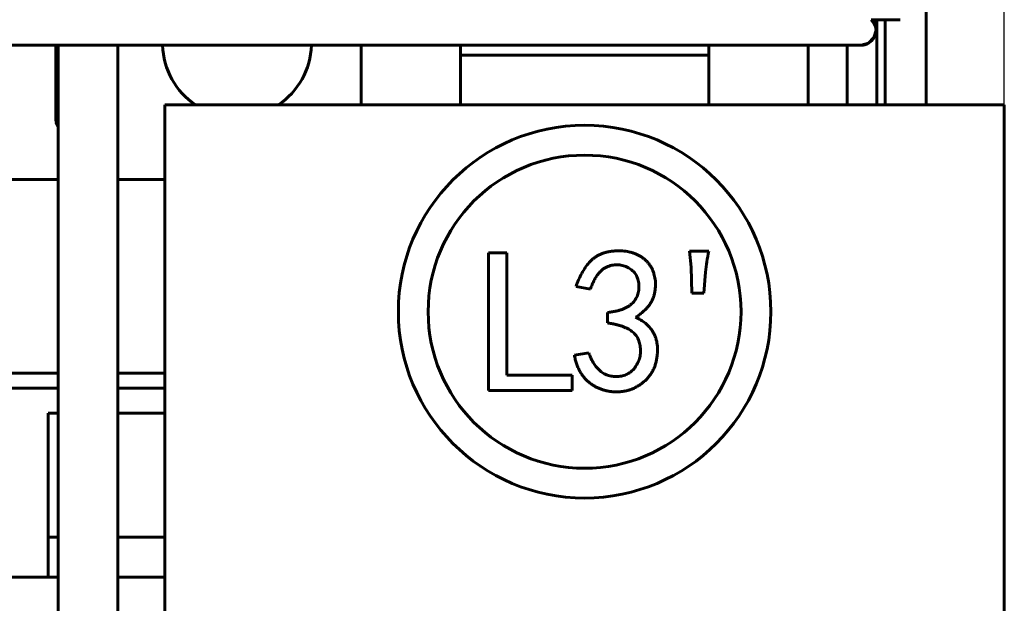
# Model space of a CAD drawing. Header units: millimetres. Extents: x 0 to 420, y 0 to 594.
# Tile 8 of 15: x 266 to 316, y 255 to 284. Entities that reach past the tile are written whole.
import ezdxf

# ---------------------------------------------------------------- set-up
doc = ezdxf.new("R2010")
doc.units = ezdxf.units.MM
doc.linetypes.add('K5LT_BASIC', pattern=[0])
doc.linetypes.add('K5LT_THIN', pattern=[0])
doc.layers.add('Системный слой', color=7, linetype='Continuous')
doc.styles.add('KDIMTEXTSTYLE', font='GOST_AU.SHX', dxfattribs={"width": 0.96, "oblique": 15, "height": 5})
doc.dimstyles.new('KDIMSTYLE (0.25)', dxfattribs={"dimtxt": 5, "dimasz": 1, "dimexe": 2, "dimexo": 0, "dimgap": 1, "dimtad": 1, "dimlfac": 4, "dimtxsty": 'KDIMTEXTSTYLE', "dimsah": 1, "dimcen": 0, "dimdle": 1, "dimadec": 0, "dimazin": 0, "dimtfac": 0.667, "dimtmove": 0, "dimatfit": 3, "dimfxl": 1, "dimtvp": 1, "dimtolj": 1, "dimtzin": 0, "dimarcsym": 0})

# ---------------------------------------------------------------- blocks, each defined once
blk = doc.blocks.new('U21')
at = {"layer": 'Системный слой', "color": 150, "linetype": 'K5LT_BASIC', "lineweight": 60, "true_color": 0x0080ff}
for p, q in [((265.867, 266.649), (268.242, 266.649)), ((271.242, 266.649), (273.617, 266.649))]:
    blk.add_line(p, q, dxfattribs=at)
blk = doc.blocks.new('U22')
at = {"layer": 'Системный слой', "color": 150, "linetype": 'K5LT_BASIC', "lineweight": 60, "true_color": 0x0080ff}
for p, q in [((265.867, 265.899), (268.242, 265.899)), ((271.242, 265.899), (273.617, 265.899))]:
    blk.add_line(p, q, dxfattribs=at)
blk = doc.blocks.new('U29')
at = {"layer": 'Системный слой', "color": 150, "linetype": 'K5LT_BASIC', "lineweight": 60, "true_color": 0x0080ff}
for p, q in [((297.242, 318.524), (288.204, 318.524)), ((304.852, 318.524), (304.742, 318.524)), ((305.106, 318.524), (304.852, 318.524)), ((305.216, 318.524), (305.106, 318.524)), ((305.289, 318.524), (305.216, 318.524)), ((305.326, 318.524), (305.289, 318.524)), ((305.344, 318.524), (305.326, 318.524)), ((305.353, 318.524), (305.344, 318.524)), ((305.358, 318.524), (305.353, 318.524)), ((305.409, 318.524), (305.358, 318.524)), ((305.456, 318.524), (305.409, 318.524)), ((305.48, 318.524), (305.456, 318.524)), ((305.492, 318.524), (305.48, 318.524)), ((305.498, 318.524), (305.492, 318.524)), ((305.501, 318.524), (305.498, 318.524)), ((305.534, 318.524), (305.501, 318.524)), ((305.589, 318.524), (305.534, 318.524)), ((305.617, 318.524), (305.589, 318.524)), ((305.631, 318.524), (305.617, 318.524)), ((305.638, 318.524), (305.631, 318.524)), ((305.642, 318.524), (305.638, 318.524)), ((305.733, 318.523), (305.642, 318.524)), ((305.788, 318.521), (305.733, 318.523)), ((305.815, 318.52), (305.788, 318.521)), ((305.829, 318.519), (305.815, 318.52)), ((305.836, 318.519), (305.829, 318.519)), ((306.035, 318.503), (305.836, 318.519)), ((306.183, 318.484), (306.035, 318.503)), ((306.258, 318.472), (306.183, 318.484)), ((306.295, 318.466), (306.258, 318.472)), ((306.313, 318.463), (306.295, 318.466)), ((306.322, 318.461), (306.313, 318.463)), ((306.469, 318.432), (306.322, 318.461)), ((306.604, 318.4), (306.469, 318.432)), ((306.671, 318.382), (306.604, 318.4)), ((306.703, 318.373), (306.671, 318.382)), ((306.72, 318.369), (306.703, 318.373)), ((306.728, 318.366), (306.72, 318.369)), ((306.845, 318.33), (306.728, 318.366)), ((306.986, 318.281), (306.845, 318.33)), ((307.054, 318.255), (306.986, 318.281)), ((307.088, 318.241), (307.054, 318.255)), ((307.105, 318.234), (307.088, 318.241)), ((307.113, 318.231), (307.105, 318.234)), ((307.277, 318.157), (307.113, 318.231)), ((307.419, 318.086), (307.277, 318.157)), ((307.488, 318.048), (307.419, 318.086)), ((307.523, 318.028), (307.488, 318.048)), ((307.54, 318.018), (307.523, 318.028)), ((307.549, 318.013), (307.54, 318.018)), ((307.703, 317.918), (307.549, 318.013)), ((307.835, 317.829), (307.703, 317.918)), ((307.899, 317.782), (307.835, 317.829)), ((307.931, 317.758), (307.899, 317.782)), ((307.946, 317.746), (307.931, 317.758)), ((307.954, 317.74), (307.946, 317.746)), ((308.091, 317.629), (307.954, 317.74)), ((308.21, 317.523), (308.091, 317.629)), ((308.268, 317.468), (308.21, 317.523)), ((308.296, 317.44), (308.268, 317.468)), ((308.31, 317.426), (308.296, 317.44)), ((308.318, 317.419), (308.31, 317.426)), ((308.441, 317.289), (308.318, 317.419)), ((308.546, 317.167), (308.441, 317.289)), ((308.597, 317.105), (308.546, 317.167)), ((308.622, 317.073), (308.597, 317.105)), ((308.634, 317.058), (308.622, 317.073)), ((308.64, 317.05), (308.634, 317.058)), ((308.761, 316.881), (308.64, 317.05)), ((308.842, 316.758), (308.761, 316.881)), ((308.88, 316.695), (308.842, 316.758)), ((308.899, 316.663), (308.88, 316.695)), ((308.908, 316.647), (308.899, 316.663)), ((308.913, 316.639), (308.908, 316.647)), ((308.982, 316.513), (308.913, 316.639)), ((309.043, 316.392), (308.982, 316.513)), ((309.071, 316.33), (309.043, 316.392)), ((309.085, 316.3), (309.071, 316.33)), ((309.092, 316.284), (309.085, 316.3)), ((309.095, 316.276), (309.092, 316.284)), ((309.147, 316.153), (309.095, 316.276)), ((309.199, 316.011), (309.147, 316.153)), ((309.223, 315.939), (309.199, 316.011)), ((309.234, 315.902), (309.223, 315.939)), ((309.24, 315.884), (309.234, 315.902)), ((309.242, 315.874), (309.24, 315.884)), ((309.304, 315.643), (309.242, 315.874)), ((309.332, 315.512), (309.304, 315.643)), ((309.345, 315.447), (309.332, 315.512)), ((309.351, 315.414), (309.345, 315.447)), ((309.354, 315.398), (309.351, 315.414)), ((309.355, 315.39), (309.354, 315.398)), ((309.375, 315.262), (309.355, 315.39)), ((309.387, 315.165), (309.375, 315.262)), ((309.392, 315.117), (309.387, 315.165)), ((309.394, 315.092), (309.392, 315.117)), ((309.395, 315.08), (309.394, 315.092)), ((309.396, 315.074), (309.395, 315.08)), ((309.398, 315.051), (309.396, 315.074)), ((309.406, 314.92), (309.398, 315.051)), ((309.409, 314.854), (309.406, 314.92)), ((309.409, 314.82), (309.409, 314.854)), ((309.409, 314.804), (309.409, 314.82)), ((309.41, 314.795), (309.409, 314.804)), ((309.41, 314.791), (309.41, 314.795)), ((309.41, 314.776), (309.41, 314.791)), ((309.41, 314.737), (309.41, 314.776)), ((309.41, 314.717), (309.41, 314.737)), ((309.41, 314.695), (309.41, 314.717)), ((309.41, 314.684), (309.41, 314.695)), ((309.41, 314.679), (309.41, 314.684)), ((309.41, 314.677), (309.41, 314.679)), ((309.41, 314.474), (309.41, 314.677)), ((309.41, 314.375), (309.41, 314.474)), ((309.41, 314.326), (309.41, 314.375)), ((309.41, 314.302), (309.41, 314.326)), ((309.41, 314.29), (309.41, 314.302)), ((309.41, 314.284), (309.41, 314.29)), ((309.41, 314.239), (309.41, 314.284)), ((309.41, 314.162), (309.41, 314.239)), ((309.41, 314.124), (309.41, 314.162)), ((309.41, 314.105), (309.41, 314.124)), ((309.41, 314.095), (309.41, 314.105)), ((309.41, 314.043), (309.41, 314.095)), ((309.41, 314.016), (309.41, 314.043)), ((309.41, 314.003), (309.41, 314.016)), ((309.41, 313.996), (309.41, 314.003)), ((309.41, 313.993), (309.41, 313.996)), ((309.41, 313.991), (309.41, 313.993)), ((309.41, 313.98), (309.41, 313.991)), ((309.41, 313.961), (309.41, 313.98)), ((309.41, 313.951), (309.41, 313.961)), ((309.41, 313.946), (309.41, 313.951)), ((309.41, 313.943), (309.41, 313.946)), ((309.41, 313.942), (309.41, 313.943)), ((309.41, 313.931), (309.41, 313.942)), ((309.41, 313.922), (309.41, 313.931)), ((309.41, 313.917), (309.41, 313.922)), ((309.41, 313.915), (309.41, 313.917)), ((309.41, 313.913), (309.41, 313.915)), ((309.41, 313.91), (309.41, 313.913)), ((309.41, 313.903), (309.41, 313.91)), ((309.41, 311.447), (309.41, 313.903)), ((309.41, 306.399), (309.41, 311.447)), ((309.41, 297.042), (309.41, 303.256)), ((309.41, 285.937), (309.41, 286.399)), ((309.41, 283.906), (309.41, 284.437))]:
    blk.add_line(p, q, dxfattribs=at)
blk = doc.blocks.new('U31')
at = {"layer": 'Системный слой', "color": 150, "linetype": 'K5LT_BASIC', "lineweight": 60, "true_color": 0x0080ff}
for p, q in [((309.297, 284.282), (309.17, 284.437)), ((309.38, 284.101), (309.297, 284.282)), ((309.41, 283.904), (309.38, 284.101))]:
    blk.add_line(p, q, dxfattribs=at)
blk = doc.blocks.new('U32')
at = {"layer": 'Системный слой', "color": 150, "linetype": 'K5LT_BASIC', "lineweight": 60, "true_color": 0x0080ff}
for p, q in [((309.296, 284.282), (309.17, 284.437)), ((309.38, 284.101), (309.296, 284.282)), ((309.41, 283.904), (309.38, 284.101))]:
    blk.add_line(p, q, dxfattribs=at)
blk = doc.blocks.new('U34')
at = {"layer": 'Системный слой', "color": 150, "linetype": 'K5LT_BASIC', "lineweight": 60, "true_color": 0x0080ff}
for p, q in [((309.028, 283.261), (309.302, 283.534)), ((309.302, 283.534), (309.41, 283.904)), ((308.658, 283.154), (309.028, 283.261))]:
    blk.add_line(p, q, dxfattribs=at)
blk = doc.blocks.new('U35')
at = {"layer": 'Системный слой', "color": 150, "linetype": 'K5LT_BASIC', "lineweight": 60, "true_color": 0x0080ff}
for p, q in [((244.148, 283.154), (279.246, 283.154)), ((279.246, 283.154), (305.863, 283.154)), ((305.863, 283.154), (305.993, 283.154)), ((305.993, 283.154), (306.065, 283.154)), ((306.065, 283.154), (306.076, 283.154)), ((306.076, 283.154), (306.088, 283.154)), ((306.088, 283.154), (306.104, 283.154)), ((306.104, 283.154), (306.137, 283.154)), ((306.137, 283.154), (306.202, 283.154)), ((306.202, 283.154), (306.331, 283.154)), ((306.331, 283.154), (306.461, 283.154)), ((306.461, 283.154), (306.472, 283.154)), ((306.472, 283.154), (306.49, 283.154)), ((306.49, 283.154), (306.528, 283.154)), ((306.528, 283.154), (306.602, 283.154)), ((306.602, 283.154), (306.748, 283.154)), ((306.748, 283.154), (306.831, 283.154)), ((306.831, 283.154), (306.842, 283.154)), ((306.842, 283.154), (306.859, 283.154)), ((306.859, 283.154), (306.895, 283.154)), ((306.895, 283.154), (306.965, 283.154)), ((306.965, 283.154), (307.102, 283.154)), ((307.102, 283.154), (307.177, 283.154)), ((307.177, 283.154), (307.187, 283.154)), ((307.187, 283.154), (307.203, 283.154)), ((307.203, 283.154), (307.236, 283.154)), ((307.236, 283.154), (307.301, 283.154)), ((307.301, 283.154), (307.428, 283.154)), ((307.428, 283.154), (307.502, 283.154)), ((307.502, 283.154), (307.511, 283.154)), ((307.511, 283.154), (307.526, 283.154)), ((307.526, 283.154), (307.556, 283.154)), ((307.556, 283.154), (307.615, 283.154)), ((307.615, 283.154), (307.73, 283.154)), ((307.73, 283.154), (307.794, 283.154)), ((307.794, 283.154), (307.802, 283.154)), ((307.802, 283.154), (307.815, 283.154)), ((307.815, 283.154), (307.839, 283.154)), ((307.839, 283.154), (307.887, 283.154)), ((307.887, 283.154), (307.943, 283.154)), ((307.943, 283.154), (307.954, 283.154)), ((307.954, 283.154), (307.961, 283.154)), ((307.961, 283.154), (307.971, 283.154)), ((307.971, 283.154), (307.991, 283.154)), ((307.991, 283.154), (308.029, 283.154)), ((308.029, 283.154), (308.049, 283.154)), ((308.049, 283.154), (308.056, 283.154)), ((308.056, 283.154), (308.066, 283.154)), ((308.066, 283.154), (308.086, 283.154)), ((308.086, 283.154), (308.125, 283.154)), ((308.125, 283.154), (308.199, 283.154)), ((308.199, 283.154), (308.265, 283.154)), ((308.265, 283.154), (308.271, 283.154)), ((308.271, 283.154), (308.28, 283.154)), ((308.28, 283.154), (308.299, 283.154)), ((308.299, 283.154), (308.335, 283.154)), ((308.335, 283.154), (308.401, 283.154)), ((308.401, 283.154), (308.437, 283.154)), ((308.437, 283.154), (308.441, 283.154)), ((308.441, 283.154), (308.448, 283.154)), ((308.448, 283.154), (308.462, 283.154)), ((308.462, 283.154), (308.489, 283.154)), ((308.489, 283.154), (308.536, 283.154)), ((308.536, 283.154), (308.56, 283.154)), ((308.56, 283.154), (308.563, 283.154)), ((308.563, 283.154), (308.567, 283.154)), ((308.567, 283.154), (308.577, 283.154)), ((308.577, 283.154), (308.594, 283.154)), ((308.594, 283.154), (308.622, 283.154)), ((308.622, 283.154), (308.635, 283.154)), ((308.635, 283.154), (308.636, 283.154)), ((308.636, 283.154), (308.639, 283.154)), ((308.639, 283.154), (308.643, 283.154)), ((308.643, 283.154), (308.649, 283.154)), ((308.649, 283.154), (308.657, 283.154)), ((308.657, 283.154), (308.657, 283.154)), ((308.657, 283.154), (308.658, 283.154)), ((308.658, 283.154), (308.658, 283.154)), ((308.658, 283.154), (308.658, 283.154)), ((308.658, 283.154), (308.658, 283.154)), ((308.658, 283.154), (308.659, 283.154)), ((308.659, 283.154), (308.659, 283.154)), ((308.659, 283.154), (308.659, 283.154)), ((308.659, 283.154), (308.66, 283.154)), ((308.66, 283.154), (308.66, 283.154)), ((308.66, 283.154), (308.66, 283.154)), ((308.66, 283.154), (308.66, 283.154)), ((308.66, 283.154), (308.66, 283.154)), ((308.66, 283.154), (308.66, 283.154)), ((308.66, 283.154), (308.66, 283.154)), ((308.66, 283.154), (308.66, 283.154))]:
    blk.add_line(p, q, dxfattribs=at)
blk = doc.blocks.new('U38')
at = {"layer": 'Системный слой', "color": 150, "linetype": 'K5LT_BASIC', "lineweight": 60, "true_color": 0x0080ff}
for p, q in [((288.704, 317.024), (297.242, 317.024)), ((304.742, 317.024), (305.53, 317.024)), ((307.953, 283.154), (307.953, 280.149))]:
    blk.add_line(p, q, dxfattribs=at)
blk = doc.blocks.new('U39')
at = {"layer": 'Системный слой', "color": 150, "linetype": 'K5LT_BASIC', "lineweight": 60, "true_color": 0x0080ff}
for p, q in [((305.503, 318.524), (305.683, 318.524)), ((305.683, 318.524), (305.716, 318.524)), ((305.716, 318.524), (305.732, 318.524)), ((305.732, 318.524), (305.763, 318.523)), ((305.763, 318.523), (305.827, 318.521)), ((305.827, 318.521), (305.958, 318.514)), ((305.958, 318.514), (306.228, 318.484)), ((306.228, 318.484), (306.643, 318.401)), ((306.643, 318.401), (307.033, 318.28)), ((307.033, 318.28), (307.152, 318.233)), ((307.152, 318.233), (307.179, 318.221)), ((307.179, 318.221), (307.233, 318.197)), ((307.233, 318.197), (307.341, 318.147)), ((307.341, 318.147), (307.551, 318.037)), ((307.551, 318.037), (307.947, 317.778)), ((307.947, 317.778), (308.365, 317.415)), ((308.365, 317.415), (308.386, 317.394)), ((308.386, 317.394), (308.427, 317.351)), ((308.427, 317.351), (308.507, 317.264)), ((308.507, 317.264), (308.659, 317.082)), ((308.659, 317.082), (308.926, 316.69)), ((308.926, 316.69), (309.173, 316.195)), ((309.173, 316.195), (309.184, 316.168)), ((309.184, 316.168), (309.206, 316.112)), ((309.206, 316.112), (309.246, 315.998)), ((309.246, 315.998), (309.317, 315.765)), ((309.317, 315.765), (309.403, 315.359)), ((309.403, 315.359), (309.447, 314.963)), ((309.447, 314.963), (309.453, 314.766)), ((309.453, 314.766), (309.453, 314.745)), ((309.453, 314.745), (309.453, 314.704)), ((309.453, 314.704), (309.453, 314.624)), ((309.453, 314.624), (309.453, 314.473)), ((309.453, 314.473), (309.453, 314.384)), ((309.453, 314.384), (309.453, 314.34)), ((309.453, 314.34), (309.453, 314.318)), ((309.453, 314.318), (309.453, 314.307)), ((309.453, 314.307), (309.453, 314.298)), ((309.453, 314.298), (309.453, 314.286)), ((309.453, 314.286), (309.453, 314.268)), ((309.453, 314.268), (309.453, 314.24)), ((309.453, 314.24), (309.453, 314.199)), ((309.453, 314.199), (309.453, 314.136)), ((309.453, 314.136), (309.453, 314.04)), ((309.453, 314.04), (309.453, 313.987)), ((309.453, 313.987), (309.453, 313.881)), ((309.453, 313.881), (309.453, 313.668)), ((309.453, 313.668), (309.453, 313.243)), ((309.453, 313.243), (309.453, 312.392)), ((309.453, 312.392), (309.453, 310.691)), ((309.453, 310.691), (309.453, 307.289)), ((309.453, 307.289), (309.453, 306.399)), ((309.453, 303.261), (309.453, 297.037)), ((309.453, 286.399), (309.453, 285.937)), ((309.453, 284.437), (309.453, 280.149))]:
    blk.add_line(p, q, dxfattribs=at)
blk = doc.blocks.new('U44')
at = {"layer": 'Системный слой', "color": 150, "linetype": 'K5LT_BASIC', "lineweight": 60, "true_color": 0x0080ff}
blk.add_line((309.17, 284.437), (310.626, 284.437), dxfattribs=at)
blk = doc.blocks.new('U84')
at = {"layer": 'Системный слой', "color": 150, "linetype": 'K5LT_BASIC', "lineweight": 60, "true_color": 0x0080ff}
blk.add_line((268.242, 181.574), (268.242, 283.154), dxfattribs=at)
blk = doc.blocks.new('U85')
at = {"layer": 'Системный слой', "color": 150, "linetype": 'K5LT_BASIC', "lineweight": 60, "true_color": 0x0080ff}
blk.add_line((271.242, 181.574), (271.242, 283.154), dxfattribs=at)
blk = doc.blocks.new('U90')
at = {"layer": 'Системный слой', "color": 150, "linetype": 'K5LT_BASIC', "lineweight": 60, "true_color": 0x0080ff}
for p, q in [((265.867, 256.399), (268.242, 256.399)), ((271.242, 256.399), (273.617, 256.399))]:
    blk.add_line(p, q, dxfattribs=at)
blk = doc.blocks.new('U92')
at = {"layer": 'Системный слой', "color": 150, "linetype": 'K5LT_BASIC', "lineweight": 60, "true_color": 0x0080ff}
for p, q in [((268.242, 276.399), (265.867, 276.399)), ((273.617, 276.399), (271.242, 276.399))]:
    blk.add_line(p, q, dxfattribs=at)
blk = doc.blocks.new('U94')
at = {"layer": 'Системный слой', "color": 150, "linetype": 'K5LT_BASIC', "lineweight": 60, "true_color": 0x0080ff}
for start, end in [(181.8358, 236.4427), (303.5573, 358.1642)]:
    blk.add_arc((277.242, 283.274), 3.75, start, end, dxfattribs=at)
blk = doc.blocks.new('U97')
at = {"layer": 'Системный слой', "color": 150, "linetype": 'K5LT_BASIC', "lineweight": 60, "true_color": 0x0080ff}
for p, q in [((267.742, 258.399), (268.242, 258.399)), ((271.242, 258.399), (273.617, 258.399))]:
    blk.add_line(p, q, dxfattribs=at)
blk = doc.blocks.new('U98')
at = {"layer": 'Системный слой', "color": 150, "linetype": 'K5LT_BASIC', "lineweight": 60, "true_color": 0x0080ff}
for p, q in [((267.742, 258.399), (268.242, 258.399)), ((271.242, 258.399), (273.617, 258.399))]:
    blk.add_line(p, q, dxfattribs=at)
blk = doc.blocks.new('U99')
at = {"layer": 'Системный слой', "color": 150, "linetype": 'K5LT_BASIC', "lineweight": 60, "true_color": 0x0080ff}
for p, q in [((267.742, 264.649), (268.242, 264.649)), ((271.242, 264.649), (273.617, 264.649))]:
    blk.add_line(p, q, dxfattribs=at)
blk = doc.blocks.new('U101')
at = {"layer": 'Системный слой', "color": 150, "linetype": 'K5LT_BASIC', "lineweight": 60, "true_color": 0x0080ff}
blk.add_line((283.492, 283.154), (283.492, 280.149), dxfattribs=at)
blk = doc.blocks.new('U102')
at = {"layer": 'Системный слой', "color": 150, "linetype": 'K5LT_BASIC', "lineweight": 60, "true_color": 0x0080ff}
blk.add_line((305.992, 280.149), (305.992, 283.154), dxfattribs=at)
blk = doc.blocks.new('KDIMARROW_01')
at = {"layer": 'Системный слой'}
blk.add_hatch(color=0, dxfattribs=at).paths.add_polyline_path([(-5, -0.658), (0, 0), (-5, 0.658), (-4.5, 0)])
at = {"layer": 'Системный слой', "color": 0, "linetype": 'K5LT_THIN', "lineweight": 18}
for p, q in [((-4.5, 0), (-5, 0.658)), ((-5, 0.658), (0, 0)), ((0, 0), (-5, -0.658)), ((-5, -0.658), (-4.5, 0)), ((0, 0), (-1, 0))]:
    blk.add_line(p, q, dxfattribs=at)

msp = doc.modelspace()

# ---------------------------------------------------------------- linework, layer by layer
at = {"layer": 'Системный слой', "color": 150, "linetype": 'K5LT_BASIC', "lineweight": 60, "true_color": 0x0080ff}
for p, q in [((311.9407, 286.3989), (311.9407, 280.1489)), ((309.876, 284.4373), (309.876, 280.1489)), ((309.4096, 283.9037), (309.4096, 283.9037)), ((268.1167, 279.5239), (268.1167, 283.1537)), ((288.4917, 282.6489), (288.4917, 283.1537)), ((300.9917, 283.1537), (300.9917, 282.6489)), ((300.9917, 282.6489), (288.4917, 282.6489)), ((288.4917, 281.8989), (288.4917, 282.6489)), ((300.9917, 282.6489), (300.9917, 281.8989)), ((288.4917, 280.1489), (288.4917, 281.8989)), ((300.9917, 280.1489), (300.9917, 281.8989)), ((273.6167, 280.1489), (281.6167, 280.1489)), ((273.6167, 202.6489), (273.6167, 280.1489)), ((281.6167, 280.1489), (307.8667, 280.1489)), ((307.8667, 280.1489), (315.8667, 280.1489)), ((315.8667, 280.1489), (315.8667, 202.6489)), ((289.895, 272.7108), (290.8277, 272.7108)), ((289.895, 265.7764), (289.895, 272.7108)), ((290.8277, 272.7108), (290.8277, 266.5469)), ((300.098, 271.9809), (300.0169, 272.7919)), ((300.0169, 272.7919), (300.9902, 272.7919)), ((300.1386, 270.6832), (300.098, 271.9809)), ((300.828, 271.7376), (300.7469, 270.6832)), ((295.0371, 270.886), (294.3071, 271.0076)), ((300.7469, 270.6832), (300.1386, 270.6832)), ((295.8887, 269.1828), (295.8887, 269.7099)), ((294.226, 267.5607), (294.956, 267.6823)), ((290.8277, 266.5469), (294.1125, 266.5469)), ((294.1125, 266.5469), (294.1125, 265.7764)), ((294.1125, 265.7764), (289.895, 265.7764)), ((267.7417, 264.6489), (267.7417, 258.3989)), ((267.7417, 258.3989), (267.7417, 256.3989))]:
    msp.add_line(p, q, dxfattribs=at)
for radius in [9.375, 7.875]:
    msp.add_circle((294.7392, 269.7491), radius, dxfattribs=at)
msp.add_arc((269.1167, 279.5239), 1, 180, 208.95502, dxfattribs=at)
for points, knots in [([(308.6598, 283.1537), (308.6602, 283.1537), (308.6607, 283.1537), (308.6619, 283.1537), (308.6627, 283.1537), (308.6652, 283.1538), (308.6667, 283.1538), (308.6714, 283.1538), (308.6746, 283.1539), (308.6839, 283.1542), (308.69, 283.1544), (308.7085, 283.1555), (308.7209, 283.1565), (308.7577, 283.1607), (308.7821, 283.1648), (308.8349, 283.1767), (308.8632, 283.185), (308.9234, 283.2066), (308.9552, 283.2206), (309.018, 283.2536), (309.0489, 283.2727), (309.1093, 283.3158), (309.1386, 283.34), (309.1714, 283.3711), (309.1769, 283.3761), (309.203, 283.4045), (309.2248, 283.4269), (309.268, 283.4812), (309.2897, 283.5128), (309.3277, 283.5777), (309.3441, 283.6108), (309.3711, 283.6775), (309.382, 283.7109), (309.3938, 283.7594), (309.3969, 283.774), (309.4006, 283.7952), (309.4017, 283.8018), (309.4031, 283.8117), (309.4036, 283.815), (309.4043, 283.82), (309.4045, 283.8217), (309.4048, 283.8242), (309.4049, 283.825), (309.405, 283.8262), (309.4051, 283.8267), (309.4051, 283.8273), (309.4052, 283.8275), (309.4052, 283.8278), (309.4052, 283.8279), (309.4052, 283.8281), (309.4052, 283.8281), (309.4053, 283.8282), (309.4053, 283.8283), (309.4053, 283.8284), (309.4053, 283.8284), (309.4053, 283.8285), (309.4053, 283.8286), (309.4053, 283.8287), (309.4053, 283.8288), (309.4053, 283.829), (309.4054, 283.8291), (309.4054, 283.8294), (309.4054, 283.8296), (309.4055, 283.8301), (309.4055, 283.8305), (309.4056, 283.8312), (309.4056, 283.8316), (309.4058, 283.8329), (309.4059, 283.8337), (309.4061, 283.8358), (309.4062, 283.837), (309.4065, 283.84), (309.4067, 283.8417), (309.4071, 283.8467), (309.4074, 283.85), (309.4081, 283.8584), (309.4084, 283.8634), (309.409, 283.8752), (309.4093, 283.882), (309.4096, 283.8937), (309.4096, 283.8987), (309.4096, 283.9037)], [0, 0, 0, 0, 0.0264492, 0.0264492, 0.0760414, 0.0760414, 0.1719196, 0.1719196, 0.36037, 0.36037, 0.7339646, 0.7339646, 1.4811538, 1.4811538, 2.9722261, 2.9722261, 4.7502856, 4.7502856, 6.8312415, 6.8312415, 9.0206754, 9.0206754, 11.3037341, 11.3037341, 11.7468434, 11.7468434, 13.6269126, 13.6269126, 15.9334832, 15.9334832, 18.1589747, 18.1589747, 20.2753515, 20.2753515, 21.1744905, 21.1744905, 21.578447, 21.578447, 21.7804732, 21.7804732, 21.8815017, 21.8815017, 21.9320202, 21.9320202, 21.9572806, 21.9572806, 21.9699111, 21.9699111, 21.9762264, 21.9762264, 21.979491, 21.979491, 21.9827556, 21.9827556, 21.9860202, 21.9860202, 21.9892849, 21.9892849, 21.9940544, 21.9940544, 22.0004357, 22.0004357, 22.0130668, 22.0130668, 22.032145, 22.032145, 22.0576704, 22.0576704, 22.1081985, 22.1081985, 22.1845145, 22.1845145, 22.2866186, 22.2866186, 22.4887979, 22.4887979, 22.7941188, 22.7941188, 23.2025811, 23.2025811, 23.5052043, 23.5052043, 23.5052043, 23.5052043]), ([(294.3071, 271.0076), (294.3497, 271.1251), (294.4326, 271.354), (294.5875, 271.6758), (294.7673, 271.9658), (294.9359, 272.1847), (295.084, 272.3419), (295.2068, 272.4433), (295.3369, 272.5354), (295.4778, 272.6124), (295.6279, 272.6782), (295.7878, 272.7284), (295.9565, 272.7676), (296.1323, 272.7941), (296.3094, 272.8082), (296.4835, 272.8139), (296.652, 272.8051), (296.8153, 272.7902), (296.9723, 272.7608), (297.1237, 272.7222), (297.2688, 272.6704), (297.409, 272.6112), (297.5401, 272.5404), (297.6635, 272.4629), (297.774, 272.3728), (297.878, 272.2777), (297.9672, 272.1694), (298.0496, 272.0546), (298.1215, 271.9306), (298.181, 271.7978), (298.2308, 271.6604), (298.268, 271.518), (298.2958, 271.3731), (298.3088, 271.2242), (298.3103, 271.073), (298.2995, 270.9184), (298.2767, 270.7608), (298.2429, 270.6008), (298.1942, 270.4408), (298.1241, 270.2852), (298.0351, 270.1349), (297.9272, 269.9897), (297.8007, 269.8496), (297.6536, 269.7165), (297.4896, 269.5861), (297.3697, 269.5073), (297.308, 269.4666)], [0, 0, 0, 0, 0.0474644, 0.0924887, 0.135475, 0.1769674, 0.1972903, 0.2174162, 0.2373714, 0.2578142, 0.2783543, 0.2995383, 0.3214187, 0.3441338, 0.3670489, 0.3889408, 0.4102756, 0.4311237, 0.4512424, 0.4709051, 0.4904653, 0.5097307, 0.5287159, 0.5470332, 0.5650435, 0.5828138, 0.6005035, 0.6182453, 0.6364913, 0.6548865, 0.6734863, 0.6919963, 0.7107705, 0.7294984, 0.7487196, 0.7681758, 0.7883602, 0.8091874, 0.8303141, 0.8517809, 0.8738761, 0.8965984, 0.9204467, 0.9454984, 0.97192, 1, 1, 1, 1]), ([(300.9902, 272.7919), (300.9534, 272.6167), (300.8803, 272.2682), (300.8453, 271.9138), (300.828, 271.7376)], [0, 0, 0, 0, 0.5027795, 1, 1, 1, 1]), ([(295.8887, 269.7099), (295.9574, 269.717), (296.0904, 269.7305), (296.2816, 269.7665), (296.4587, 269.8071), (296.6208, 269.8585), (296.7686, 269.9185), (296.9026, 269.9867), (297.0212, 270.0658), (297.1253, 270.1532), (297.2162, 270.2482), (297.293, 270.3508), (297.357, 270.4599), (297.407, 270.5765), (297.4422, 270.7003), (297.4675, 270.8304), (297.475, 270.9675), (297.4723, 271.1087), (297.4572, 271.2484), (297.4251, 271.3809), (297.3798, 271.5034), (297.322, 271.6172), (297.2464, 271.7186), (297.1591, 271.811), (297.0574, 271.8925), (296.9436, 271.9624), (296.8218, 272.0196), (296.6971, 272.0662), (296.5696, 272.0941), (296.4409, 272.1092), (296.3098, 272.1116), (296.177, 272.0952), (296.0421, 272.0666), (295.9061, 272.0236), (295.7708, 271.963), (295.6439, 271.8754), (295.5252, 271.7655), (295.4106, 271.6353), (295.3074, 271.4792), (295.2077, 271.3029), (295.1157, 271.1035), (295.064, 270.9605), (295.0371, 270.886)], [0, 0, 0, 0, 0.0346279, 0.0670302, 0.097477, 0.1256632, 0.1522368, 0.1773884, 0.2009232, 0.2235527, 0.2453943, 0.2667337, 0.2876601, 0.3086917, 0.3301416, 0.3521026, 0.3749979, 0.3988532, 0.4228625, 0.4453314, 0.4670165, 0.488239, 0.5090779, 0.5302096, 0.5518132, 0.5742469, 0.597043, 0.6191997, 0.6408208, 0.6623075, 0.6841505, 0.7063853, 0.7292324, 0.7532102, 0.7778108, 0.803296, 0.8301304, 0.8587779, 0.8900428, 0.9237671, 0.9602734, 1, 1, 1, 1]), ([(297.308, 269.4666), (297.3986, 269.4237), (297.576, 269.3398), (297.8132, 269.1699), (298.0168, 268.9697), (298.1578, 268.778), (298.253, 268.6108), (298.3097, 268.4734), (298.353, 268.3268), (298.3844, 268.1715), (298.4042, 268.0068), (298.4092, 267.8325), (298.4034, 267.6483), (298.3838, 267.4582), (298.3525, 267.2673), (298.3023, 267.0835), (298.238, 266.9088), (298.1576, 266.7429), (298.0605, 266.5873), (297.9458, 266.4422), (297.8186, 266.3044), (297.6743, 266.1799), (297.5214, 266.0664), (297.3609, 265.9682), (297.1958, 265.8853), (297.0254, 265.8188), (296.8497, 265.7691), (296.6693, 265.7348), (296.4835, 265.7147), (296.2945, 265.7125), (296.1061, 265.7238), (295.9227, 265.7519), (295.7447, 265.7895), (295.574, 265.8451), (295.4084, 265.9116), (295.2509, 265.9952), (295.0989, 266.0906), (294.954, 266.1993), (294.8183, 266.3226), (294.6949, 266.4602), (294.5827, 266.6102), (294.4878, 266.7759), (294.4003, 266.952), (294.33, 267.1434), (294.2683, 267.3467), (294.2403, 267.4883), (294.226, 267.5607)], [0, 0, 0, 0, 0.0353833, 0.0692705, 0.1025623, 0.13598, 0.1530165, 0.1704708, 0.18839, 0.2069955, 0.2264245, 0.246968, 0.2685728, 0.2915207, 0.3145081, 0.3368773, 0.3587738, 0.3802259, 0.4019327, 0.4234948, 0.4455346, 0.4681122, 0.4907681, 0.5127759, 0.5345433, 0.5560063, 0.5773522, 0.5989781, 0.6208696, 0.6433506, 0.6656967, 0.6875237, 0.70891, 0.7299007, 0.7509362, 0.7719157, 0.7928347, 0.8143218, 0.8358715, 0.8575523, 0.8795708, 0.9019429, 0.9249779, 0.949008, 0.973929, 1, 1, 1, 1]), ([(294.956, 267.6823), (294.9847, 267.5973), (295.0413, 267.4303), (295.1634, 267.1996), (295.3093, 266.9915), (295.4494, 266.8356), (295.5759, 266.7292), (295.6757, 266.6596), (295.7807, 266.5998), (295.8936, 266.556), (296.0105, 266.5183), (296.1343, 266.4971), (296.2629, 266.485), (296.3951, 266.4829), (296.5269, 266.4949), (296.6542, 266.519), (296.7749, 266.5546), (296.8887, 266.6044), (296.9938, 266.6688), (297.0943, 266.7421), (297.1863, 266.8302), (297.269, 266.9304), (297.3438, 267.038), (297.4085, 267.1504), (297.4619, 267.2669), (297.5018, 267.3875), (297.5328, 267.5114), (297.5499, 267.6393), (297.5581, 267.7709), (297.5527, 267.9045), (297.5391, 268.0364), (297.5114, 268.1625), (297.474, 268.2805), (297.4276, 268.3927), (297.3671, 268.4952), (297.2975, 268.5911), (297.2173, 268.6792), (297.1244, 268.7589), (297.02, 268.833), (296.9015, 268.9014), (296.7675, 268.9614), (296.6206, 269.0193), (296.458, 269.0681), (296.2817, 269.113), (296.0902, 269.1522), (295.9574, 269.1724), (295.8887, 269.1828)], [0, 0, 0, 0, 0.0421545, 0.0827972, 0.1221768, 0.1614951, 0.1808753, 0.1998131, 0.218676, 0.2374728, 0.2566836, 0.2763067, 0.2964043, 0.3173563, 0.3383914, 0.3585206, 0.3781819, 0.3974704, 0.416687, 0.4360372, 0.4558515, 0.476407, 0.4970419, 0.5173929, 0.5373034, 0.5571791, 0.5770478, 0.5972554, 0.617769, 0.6389669, 0.6600494, 0.6800419, 0.6995475, 0.7182171, 0.7369917, 0.7553545, 0.7738496, 0.792872, 0.8127936, 0.8339915, 0.8570584, 0.8818013, 0.9081599, 0.9368209, 0.9673369, 1, 1, 1, 1])]:
    msp.add_open_spline(points, degree=3, knots=knots, dxfattribs=at)

# ---------------------------------------------------------------- block references
at = {"layer": 'Системный слой'}
for name in ['U29', 'U39', 'U38', 'U84', 'U85', 'U35', 'U44', 'U101', 'U102', 'U31', 'U32', 'U34', 'U94', 'U92', 'U21', 'U22', 'U99', 'U97', 'U98', 'U90']:
    msp.add_blockref(name, (0, 0), dxfattribs=at)

# ---------------------------------------------------------------- dimensions: what is measured, and where the dimension line sits
at = {"layer": 'Системный слой', "color": 7}
msp.add_linear_dim(base=(173.6167, 333.8989), p1=(315.8667, 280.1489), p2=(173.6167, 280.1489), location=(244.7417, 333.8989), text='\\H5.0;\\W0.965;\\Q15;\\H5.0;\\W0.965;\\Q15;\\Q15;Ш', dimstyle='KDIMSTYLE (0.25)', override={"dimexo": 0, "dimblk1": 'KDIMARROW_01', "dimblk2": 'KDIMARROW_01', "dimse1": 0, "dimse2": 0, "dimclrt": 7, "dimtolj": 1}, dxfattribs=at).render()

doc.saveas('drawing.dxf')
